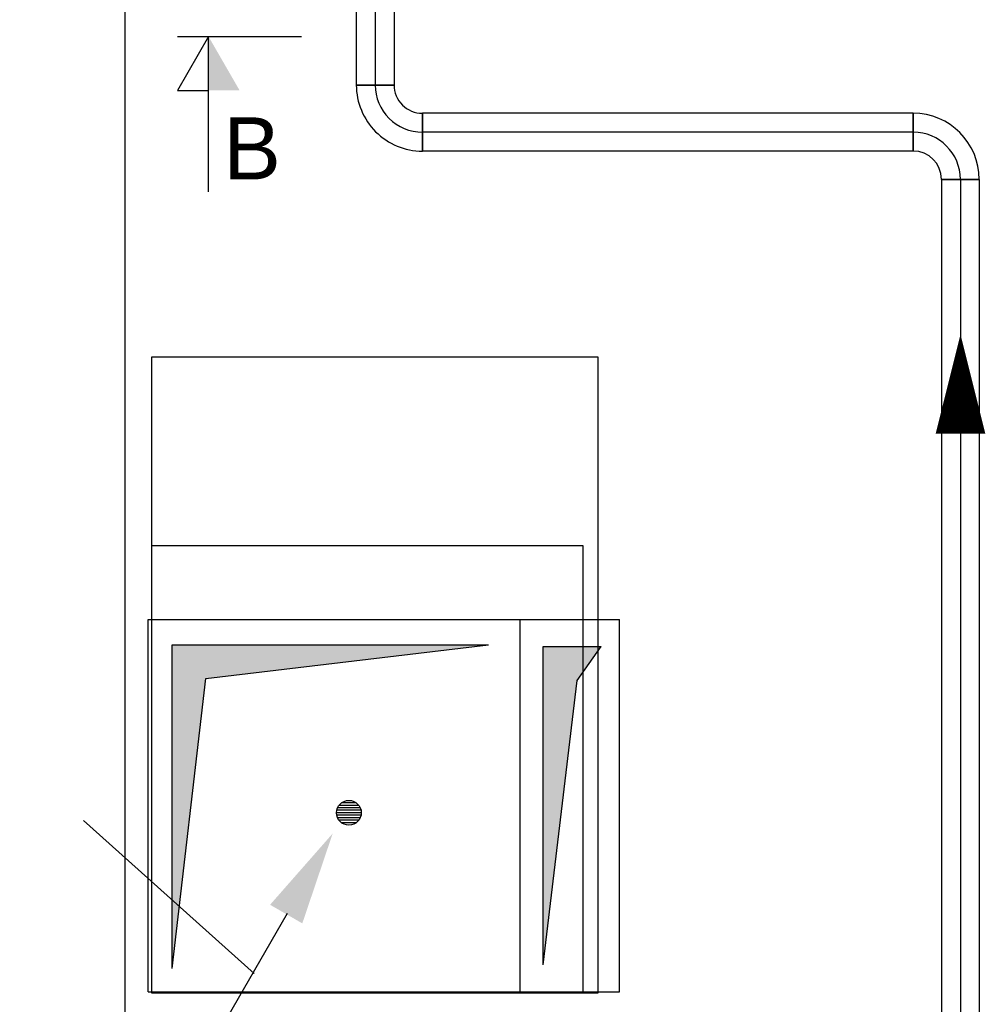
# Model space of a CAD drawing. Extents: x -156717 to 425753, y -51191 to 363295.
# Tile 136 of 256: x 83337 to 85282, y 113432 to 115415. Entities that reach past the tile are written whole.
import ezdxf
from ezdxf.enums import TextEntityAlignment as Align
from ezdxf.lldxf.tags import DXFTag

# ---------------------------------------------------------------- set-up
doc = ezdxf.new("R2010")
doc.units = 0
doc.header["$LTSCALE"] = 50
doc.layers.get('0').update_dxf_attribs({"linetype": 'CONTINUOUS'})
for name, color, linetype in [('54GA', 3, 'CONTINUOUS'), ('57LB', 4, 'CONTINUOUS'), ('WL524---', 90, 'CONTINUOUS'), ('WL5502--_D', 150, 'CONTINUOUS'), ('WL5502--_HARTLIJN', 8, 'CONTINUOUS'), ('WL561---_CV-D', 2, 'CONTINUOUS'), ('WL561---_RETOUR_D', 21, 'CONTINUOUS'), ('WL561---_RETOUR_HARTLIJN', 8, 'CONTINUOUS'), ('WL570---_TOEVOER', 3, 'CONTINUOUS')]:
    doc.layers.add(name, color=color, linetype=linetype)
doc.styles.add('BURO-025', font='ARIAL.TTF', dxfattribs={"height": 125})
doc.styles.get("Standard").update_dxf_attribs({"font": 'ARIAL.TTF'})
tags = doc.linetypes.add('CENTER2', pattern=[28.575, 19.05, -3.175, 3.175, -3.175]).pattern_tags.tags
tags[10:11] = [DXFTag(74, 4), DXFTag(75, 0), DXFTag(340, '0'), DXFTag(46, 1.0), DXFTag(50, 0.0), DXFTag(44, 0.0), DXFTag(45, 0.0)]
tags[8:9] = [DXFTag(74, 4), DXFTag(75, 0), DXFTag(340, '0'), DXFTag(46, 1.0), DXFTag(50, 0.0), DXFTag(44, 0.0), DXFTag(45, 0.0)]
tags[6:7] = [DXFTag(74, 4), DXFTag(75, 0), DXFTag(340, '0'), DXFTag(46, 1.0), DXFTag(50, 0.0), DXFTag(44, 0.0), DXFTag(45, 0.0)]
tags[4:5] = [DXFTag(74, 4), DXFTag(75, 0), DXFTag(340, '0'), DXFTag(46, 1.0), DXFTag(50, 0.0), DXFTag(44, 0.0), DXFTag(45, 0.0)]

# ---------------------------------------------------------------- blocks, each defined once
blk = doc.blocks.new('PGA')
at = {"layer": '54GA', "color": 2, "linetype": 'Continuous'}
blk.add_line((-85.9, -152.8), (-445.3, -775.2), dxfattribs=at)
blk.add_solid([(-109, -141), (-65.7, -166), (-24.9, -45.3)], dxfattribs=at)
blk = doc.blocks.new('CIRC1MM')
at = {"color": 2, "linetype": 'Continuous'}
for p, q in [((-0.3, 0.4), (0.3, 0.4)), ((-0.5, 0), (0.5, 0)), ((-0.49, 0.1), (0.49, 0.1)), ((-0.458, 0.2), (0.458, 0.2)), ((-0.4, 0.3), (0.4, 0.3)), ((-0.49, -0.1), (0.49, -0.1)), ((-0.458, -0.2), (0.458, -0.2)), ((-0.4, -0.3), (0.4, -0.3)), ((-0.3, -0.4), (0.3, -0.4))]:
    blk.add_line(p, q, dxfattribs=at)
blk.add_circle((0, 0), 0.5, dxfattribs=at)
blk = doc.blocks.new('qe5yghqy')
at = {"layer": 'WL570---_TOEVOER', "color": 1}
blk.add_line((83549.7, 125285.8), (83549.7, 133331.9), dxfattribs=at)
blk = doc.blocks.new('wd_drsnd_a3')
at = {"color": 4}
for p, q in [((-2.5, 0), (7.5, 0)), ((0, 0), (-2.5, -4.33)), ((0, -12.5), (0, 0)), ((-2.5, -4.33), (0, -4.33))]:
    blk.add_line(p, q, dxfattribs=at)
blk.add_solid([(0, 0), (0, -4.33), (2.5, -4.33)], dxfattribs=at)
blk.add_attdef('T1', text='', height=5, dxfattribs=at).set_placement((3.5, -11.5), align=Align.CENTER)
blk = doc.blocks.new('*U1772')
at = {"color": 0, "ltscale": 10}
for p, q in [((-95, -38.05, -2750), (-95, 38.05, -2750)), ((38.05, -95, -2750), (-38.05, -95, -2750))]:
    blk.add_line(p, q, dxfattribs=at)
for radius, start in [(133.05, 0), (56.95, 360)]:
    blk.add_arc((-95, -95, -2750), radius, start, 90, dxfattribs=at)
at = {"layer": 'WL5502--_HARTLIJN', "linetype": 'CENTER2'}
blk.add_arc((-95, -95, -2750), 95, 0, 90, dxfattribs=at)
at = {"layer": 'WL5502--_D', "color": 2, "style": 'BURO-025'}
blk.add_attdef('POSNR', text='', height=125, dxfattribs=at).set_placement((0, 0), align=Align.MIDDLE)
blk = doc.blocks.new('*U1841')
at = {"color": 0, "ltscale": 10}
for p, q in [((0, 38.1, -2750), (4158.2, 38.1, -2750)), ((0, -38.1, -2750), (0, 38.1, -2750)), ((0, -38.1, -2750), (4158.2, -38.1, -2750))]:
    blk.add_line(p, q, dxfattribs=at)
at = {"layer": 'WL561---_RETOUR_HARTLIJN', "linetype": 'CENTER2'}
blk.add_line((0, 0, -2750), (4158.2, 0, -2750), dxfattribs=at)
at = {"layer": 'WL561---_RETOUR_D', "color": 2, "style": 'BURO-025'}
blk.add_attdef('POSNR', text='', height=125, dxfattribs=at).set_placement((0, 0), align=Align.MIDDLE)
blk = doc.blocks.new('30481017')
at = {"color": 0, "linetype": 'Continuous'}
blk.add_lwpolyline([(0, 0, 0, 2, 0), (-4, 0, 2, 2, 0)], format="xyseb", dxfattribs=at)
blk = doc.blocks.new('*U2005')
at = {"color": 0, "ltscale": 10}
for p, q in [((0, 38.1, -2750), (989, 38.1, -2750)), ((0, -38, -2750), (0, 38.1, -2750)), ((989, 38.1, -2750), (989, -38, -2750)), ((0, -38, -2750), (989, -38, -2750))]:
    blk.add_line(p, q, dxfattribs=at)
at = {"layer": 'WL5502--_HARTLIJN', "linetype": 'CENTER2'}
blk.add_line((0, 0, -2750), (989, 0, -2750), dxfattribs=at)
at = {"layer": 'WL5502--_D', "color": 2, "style": 'BURO-025'}
blk.add_attdef('POSNR', text='', height=125, dxfattribs=at).set_placement((0, 0), align=Align.MIDDLE)
blk = doc.blocks.new('*U2006')
at = {"color": 0, "ltscale": 10}
for p, q in [((-38.05, 95, -2750), (38.05, 95, -2750)), ((-95, -38.05, -2750), (-95, 38.05, -2750))]:
    blk.add_line(p, q, dxfattribs=at)
for radius, end in [(56.95, 0), (133.05, 360)]:
    blk.add_arc((-95, 95, -2750), radius, 270, end, dxfattribs=at)
at = {"layer": 'WL5502--_HARTLIJN', "linetype": 'CENTER2'}
blk.add_arc((-95, 95, -2750), 95, 270, 0, dxfattribs=at)
at = {"layer": 'WL5502--_D', "color": 2, "style": 'BURO-025'}
blk.add_attdef('POSNR', text='', height=125, dxfattribs=at).set_placement((0, 0), align=Align.MIDDLE)
blk = doc.blocks.new('*U2192')
at = {"color": 0, "ltscale": 10}
for p, q in [((0, 38.1, -2750), (175.9, 38.1, -2750)), ((0, -38.1, -2750), (0, 38.1, -2750)), ((175.9, 38.1, -2750), (175.9, -38.1, -2750)), ((0, -38.1, -2750), (175.9, -38.1, -2750))]:
    blk.add_line(p, q, dxfattribs=at)
at = {"layer": 'WL5502--_HARTLIJN', "linetype": 'CENTER2'}
blk.add_line((0, 0, -2750), (175.9, 0, -2750), dxfattribs=at)
at = {"layer": 'WL5502--_D', "color": 2, "style": 'BURO-025'}
blk.add_attdef('POSNR', text='', height=125, dxfattribs=at).set_placement((0, 0), align=Align.MIDDLE)

msp = doc.modelspace()

# ---------------------------------------------------------------- linework, layer by layer
at = {"layer": '57LB', "linetype": 'Continuous'}
for p, q in [((83595.45025, 114207.01396), (84545.45025, 114207.01396)), ((83595.45025, 113457.01396), (83595.45025, 114207.01396)), ((84345.45025, 113457.01396), (84345.45025, 114207.01396)), ((84545.45025, 113457.01396), (84545.45025, 114207.01396)), ((83595.45025, 113457.01396), (84545.45025, 113457.01396))]:
    msp.add_line(p, q, dxfattribs=at)
at = {"layer": '57LB', "color": 1, "linetype": 'Continuous'}
for p, q in [((83643.91141, 113504.20403), (83643.91141, 114156.36467)), ((83643.91141, 114156.36467), (84281.1481, 114156.36467)), ((83712.08444, 114088.19164), (84281.1481, 114156.36467)), ((84391.69711, 113511.46507), (84391.69711, 114152.73415)), ((84391.69711, 114152.73415), (84508.4163, 114152.73415)), ((84459.87015, 114084.56112), (84508.4163, 114152.73415)), ((83643.91141, 113504.20403), (83712.08444, 114088.19164)), ((84391.69711, 113511.46507), (84459.87015, 114084.56112)), ((83465.13056, 113802.668), (83809.27553, 113493.96049))]:
    msp.add_line(p, q, dxfattribs=at)
for points in [[(83643.91141, 113504.20403), (83643.91141, 114156.36467), (83712.08444, 114088.19164), (84281.1481, 114156.36467)], [(84391.69711, 113511.46507), (84391.69711, 114152.73415), (84459.87015, 114084.56112), (84508.4163, 114152.73415)]]:
    msp.add_solid(points, dxfattribs=at)
at = {"layer": 'WL524---', "color": 2}
msp.add_lwpolyline([(83602.16469, 113455.51992), (84502.16469, 113455.51992), (84502.16469, 114735.51992), (83602.16469, 114735.51992)], close=True, dxfattribs=at)
at = {"layer": 'WL570---_TOEVOER', "color": 1}
msp.add_lwpolyline([(83602.16469, 114355.51992), (83602.16469, 113455.51992), (84472.16469, 113455.51992), (84472.16469, 114355.51992)], close=True, dxfattribs=at)

# ---------------------------------------------------------------- block references
at = {"layer": '57LB', "linetype": 'Continuous', "xscale": 50, "yscale": 50, "zscale": 50, "rotation": 180}
msp.add_blockref('CIRC1MM', (84000.07845, 113817.86281), dxfattribs=at)
at = {"layer": '57LB', "linetype": 'Continuous', "xscale": 1.5, "yscale": 1.5, "zscale": 1.5}
msp.add_blockref('PGA', (84004.82178, 113844.12617), dxfattribs=at)
at = {"layer": 'WL5502--_D'}
for name, p, rotation in [('*U2192', (84053.12986, 115459.63586, 2750), 270), ('*U2006', (84053.12986, 115188.74769, 2750), 270), ('*U2005', (85137.15919, 115188.74769, 2750), 180), ('*U1841', (85232.15919, 115093.74769, 2750), 270)]:
    msp.add_blockref(name, p, dxfattribs=dict(at, rotation=rotation))
msp.add_blockref('*U1772', (85232.15919, 115188.74769, 2750), dxfattribs=at)
at = {"layer": 'WL5502--_D', "xscale": 50, "yscale": 50, "zscale": 50, "rotation": 90}
msp.add_blockref('30481017', (85232.39574, 114781.84553), dxfattribs=at)
at = {"layer": 'WL561---_CV-D', "xscale": 25, "yscale": 25, "zscale": 25}
msp.add_blockref('wd_drsnd_a3', (83717.42546, 115381.24576), dxfattribs=at).add_auto_attribs({'T1': 'B'})
at = {"layer": 'WL570---_TOEVOER', "color": 1}
msp.add_blockref('qe5yghqy', (0, -16488.6282), dxfattribs=at)

doc.saveas('drawing.dxf')
